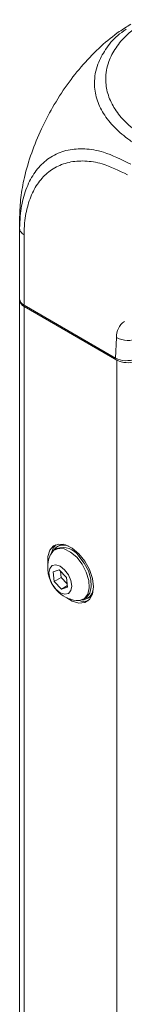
# Model space of a CAD drawing. Header units: millimetres. Extents: x 0 to 1118, y 0 to 864.
# Tile 52 of 256: x 85.28 to 88.71, y 184.39 to 216.59. Entities that reach past the tile are written whole.
import ezdxf

# ---------------------------------------------------------------- set-up
doc = ezdxf.new("R2010")
doc.units = ezdxf.units.MM

msp = doc.modelspace()

# ---------------------------------------------------------------- linework, layer by layer
at = {"color": 7, "linetype": 'Continuous', "lineweight": 15}
for p, q in [((85.2809, 209.7575), (85.2809, 210.1307)), ((85.2809, 207.4508), (85.2809, 209.7574)), ((85.2809, 207.4508), (85.2809, 207.4099)), ((85.2809, 161.0713), (85.2809, 207.4099)), ((88.4211, 205.5184), (85.4273, 207.2467)), ((85.4273, 207.2058), (88.4628, 205.4535)), ((86.5593, 199.3837), (86.5169, 199.3592)), ((86.4976, 199.2946), (86.4304, 199.2558)), ((86.5792, 198.59), (86.3769, 198.5272)), ((86.3769, 198.5272), (86.4104, 198.2158)), ((86.6403, 198.3485), (86.4104, 198.2158)), ((86.815, 198.3414), (86.5792, 198.59)), ((86.6187, 198.5484), (86.6403, 198.3485)), ((86.6403, 198.3485), (86.8365, 198.1415)), ((86.4104, 198.2158), (86.6463, 197.9671)), ((86.8431, 198.0808), (86.6463, 197.9671)), ((86.6463, 197.9671), (86.8486, 198.0299)), ((86.8486, 198.0299), (86.815, 198.3414)), ((87.3678, 197.632), (87.435, 197.6708)), ((87.5005, 197.6552), (87.543, 197.6797))]:
    msp.add_line(p, q, dxfattribs=at)
at = {"color": 9, "linetype": 'Continuous', "lineweight": 0}
for p, q in [((85.4273, 209.553), (85.4273, 207.2467)), ((85.4273, 160.8671), (85.4273, 207.2058)), ((88.4211, 205.5184), (88.4527, 206.1952)), ((88.4628, 159.1148), (88.4628, 205.4535))]:
    msp.add_line(p, q, dxfattribs=at)
at = {"color": 7, "linetype": 'Continuous', "lineweight": 15, "flags": 128}
for points in [[(87.6964, 198.0367), (87.663, 198.3117), (87.5658, 198.6008), (87.4135, 198.8783), (87.2196, 199.1196), (87.0012, 199.3032), (86.7779, 199.4128), (86.5694, 199.4386), (86.3943, 199.3785), (86.2682, 199.2376), (86.2022, 199.0286), (86.2022, 198.77), (86.2032, 198.7616)], [(86.4696, 199.4166), (86.3742, 199.2989), (86.3191, 199.1494)], [(86.5593, 199.3837), (86.6423, 199.4176), (86.7156, 199.429)], [(86.2804, 199.0758), (86.2864, 199.0899), (86.3946, 199.2318), (86.5522, 199.2965), (86.7438, 199.2778), (86.9505, 199.1774), (87.1522, 199.0053)], [(87.1522, 199.0053), (87.3292, 198.7782), (87.464, 198.5184), (87.5436, 198.2513), (87.56, 198.003), (87.5118, 197.7979), (87.4036, 197.6561), (87.246, 197.5913), (87.1369, 197.5921)], [(87.2194, 199.0441), (87.3964, 198.817), (87.5312, 198.5571), (87.6107, 198.29), (87.6272, 198.0418), (87.579, 197.8367), (87.4708, 197.6948), (87.435, 197.6708)], [(86.7552, 198.5946), (86.8764, 198.4314), (86.9574, 198.2449), (86.9859, 198.0635), (86.9576, 197.9149), (86.8769, 197.8217), (86.7559, 197.798), (86.6131, 197.8475), (86.4702, 197.9626), (86.3491, 198.1258), (86.2681, 198.3123), (86.2395, 198.4936), (86.2678, 198.6423), (86.3486, 198.7355), (86.4696, 198.7592), (86.6124, 198.7097), (86.7552, 198.5946)], [(86.8262, 197.6824), (87.0012, 197.5729), (87.2196, 197.5044), (87.4135, 197.5217), (87.5658, 197.6234), (87.663, 197.8003), (87.6964, 198.0367)], [(87.6604, 197.7924), (87.6139, 197.7346), (87.543, 197.6797)]]:
    msp.add_lwpolyline(points, dxfattribs=at)
at = {"color": 7, "linetype": 'Continuous', "lineweight": 15}
for centre, radius, start, end in [((85.5311, 207.4757), 0.2515, 185.6948, 245.62534), ((85.5311, 207.4349), 0.2515, 185.6948, 245.62534), ((88.8195, 206.1529), 0.7851, 242.9853, 289.28577), ((86.7167, 199.0182), 0.3899, 63.22535, 147.97795), ((86.6947, 198.6975), 0.6289, 33.44747, 108.26896), ((87.28, 198.6638), 1.0813, 157.60171, 223.48357), ((87.28, 198.6638), 1.0813, 223.48357, 262.39291), ((87.3052, 197.9988), 0.3899, 272.01825, 356.76778), ((87.3781, 198.0259), 0.4648, 250.11179, 288.6399)]:
    msp.add_arc(centre, radius, start, end, dxfattribs=at)
at = {"color": 9, "linetype": 'Continuous', "lineweight": 0}
for centre, radius, start, end in [((89.0555, 206.2199), 0.6033, 124.89333, 182.3489), ((88.8252, 206.8296), 0.7357, 239.57679, 297.00451)]:
    msp.add_arc(centre, radius, start, end, dxfattribs=at)
at = {"color": 7, "linetype": 'Continuous', "lineweight": 15}
msp.add_ellipse((88.7747, 205.7225), major_axis=(0.5003, -0.0006), ratio=0.5772866, start_param=3.928362, end_param=5.3663185, dxfattribs=at)
msp.add_open_spline([(88.9201, 216.4338), (88.7948, 216.3569), (88.4658, 216.155), (87.9362, 215.7268), (87.3596, 215.1403), (86.823, 214.462), (86.3645, 213.7492), (85.9729, 212.9975), (85.6557, 212.2255), (85.434, 211.4678), (85.3039, 210.7592), (85.2887, 210.3416), (85.281, 210.1307)], degree=3, knots=[0, 0, 0, 0, 0.0657965, 0.1727607, 0.2828934, 0.389757, 0.4997969, 0.5968708, 0.7039461, 0.8142113, 0.9061257, 1, 1, 1, 1], dxfattribs=at)
at = {"color": 9, "linetype": 'Continuous', "lineweight": 0}
for points, knots in [([(89.4752, 216.5853), (89.2335, 216.4244), (88.8142, 216.1452), (88.4181, 215.6694), (88.1631, 215.1846), (88.072, 214.6768), (88.1466, 214.1691), (88.3491, 213.7104), (88.6865, 213.2793), (89.0763, 212.9401), (89.3686, 212.7591), (89.4752, 212.6931)], [0, 0, 0, 0, 0.1476521, 0.2562048, 0.3647764, 0.4995885, 0.6089422, 0.7182918, 0.8277419, 0.9371756, 1, 1, 1, 1]), ([(89.2234, 212.4301), (89.109, 212.5009), (88.7978, 212.6934), (88.3741, 213.0534), (88.0084, 213.5089), (87.7821, 213.9994), (87.7006, 214.5439), (87.7989, 215.0929), (88.0824, 215.6162), (88.3867, 216.008), (88.6703, 216.2048), (88.7648, 216.2703)], [0, 0, 0, 0, 0.0691038, 0.1879862, 0.3104063, 0.4291659, 0.5514795, 0.7000927, 0.8180273, 0.939406, 1, 1, 1, 1]), ([(85.281, 209.7573), (85.2847, 209.8956), (85.2947, 210.2671), (85.3994, 210.8239), (85.6206, 211.3778), (85.9416, 211.826), (86.3531, 212.1537), (86.8474, 212.3422), (87.4107, 212.3805), (88.0982, 212.2682), (88.6183, 212.0093), (88.9201, 211.859)], [0, 0, 0, 0, 0.0638809, 0.1715817, 0.2825247, 0.3900468, 0.5008149, 0.6162125, 0.7271686, 0.8416822, 1, 1, 1, 1]), ([(88.8168, 211.5102), (88.5355, 211.6495), (88.0542, 211.8878), (87.4115, 211.9833), (86.885, 211.9428), (86.4244, 211.7637), (86.0423, 211.4607), (85.7448, 211.0538), (85.5392, 210.5434), (85.4401, 210.0306), (85.4309, 209.6817), (85.4274, 209.5529)], [0, 0, 0, 0, 0.1584128, 0.2711139, 0.3838354, 0.4991898, 0.6083334, 0.7174776, 0.826751, 0.9360043, 1, 1, 1, 1])]:
    msp.add_open_spline(points, degree=3, knots=knots, dxfattribs=at)
msp.add_open_spline([(85.2809, 209.7573), (85.2827, 209.7384), (85.2864, 209.7006), (85.3164, 209.6461), (85.3619, 209.5953), (85.4056, 209.567), (85.4274, 209.5529)], degree=3, dxfattribs=at)

doc.saveas('drawing.dxf')
